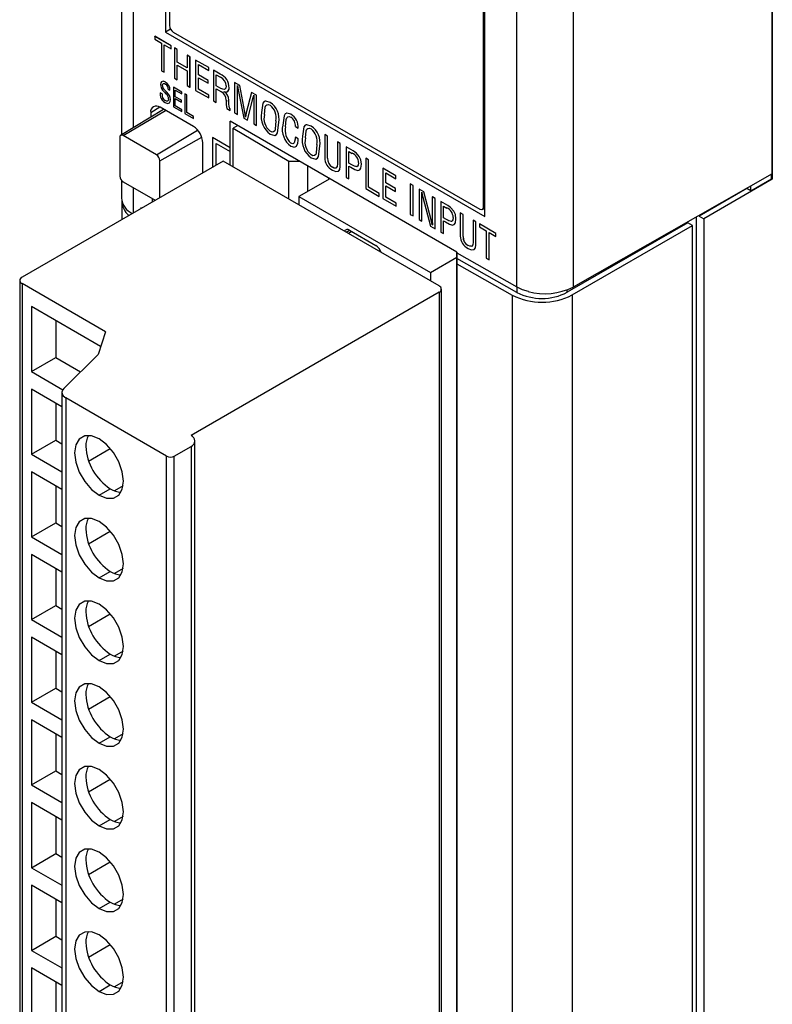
# Model space of a CAD drawing. Header units: millimetres. Extents: x 0 to 559, y 0 to 432.
# Tile 18 of 24: x 347 to 376, y 296 to 333. Entities that reach past the tile are written whole.
import ezdxf

# ---------------------------------------------------------------- set-up
doc = ezdxf.new("R2010")
doc.units = ezdxf.units.MM
doc.header["$LTSCALE"] = 2

msp = doc.modelspace()

# ---------------------------------------------------------------- linework, layer by layer
for p, q in [((351.321, 350.03), (351.321, 328.485)), ((351.761, 349.418), (351.761, 328.752)), ((375.815, 347.564), (375.815, 326.812)), ((375.815, 327.013), (375.815, 347.427)), ((352.972, 346.228), (352.972, 332.346)), ((353.124, 345.926), (353.124, 332.597)), ((366.204, 322.768), (366.204, 341.079)), ((368.316, 341.074), (368.316, 322.759)), ((364.949, 325.771), (364.949, 339.099)), ((364.993, 325.407), (364.993, 339.288)), ((353.167, 332.459), (352.972, 332.346)), ((352.972, 332.346), (364.993, 325.407)), ((353.265, 332.352), (364.807, 325.689)), ((353.184, 331.833), (352.565, 332.191)), ((352.565, 332.19), (352.565, 332.191)), ((353.184, 331.833), (352.565, 332.19)), ((352.565, 332.19), (352.565, 332.079)), ((352.565, 332.079), (352.821, 331.931)), ((352.821, 331.931), (352.821, 330.899)), ((352.927, 331.87), (353.184, 331.722)), ((352.927, 330.838), (352.927, 331.87)), ((352.928, 330.838), (352.928, 331.87)), ((353.184, 331.722), (353.184, 331.833)), ((353.184, 331.833), (353.184, 331.833)), ((353.184, 331.722), (353.184, 331.833)), ((353.184, 331.722), (353.184, 331.722)), ((353.417, 331.698), (353.311, 331.76)), ((353.417, 331.698), (353.311, 331.76)), ((353.311, 331.76), (353.311, 330.617)), ((353.311, 331.76), (353.311, 331.76)), ((353.417, 331.218), (353.417, 331.698)), ((353.417, 331.218), (353.417, 331.698)), ((353.417, 331.698), (353.417, 331.698)), ((353.788, 331.004), (353.417, 331.218)), ((353.788, 331.004), (353.417, 331.218)), ((353.417, 331.218), (353.417, 331.218)), ((353.895, 331.423), (353.788, 331.484)), ((353.788, 331.484), (353.788, 331.484)), ((353.894, 331.423), (353.788, 331.484)), ((353.788, 331.484), (353.788, 331.004)), ((353.894, 331.423), (353.895, 331.423)), ((353.894, 330.28), (353.894, 331.423)), ((353.895, 330.28), (353.895, 331.423)), ((354.599, 331.016), (354.106, 331.3)), ((354.106, 331.3), (354.106, 330.157)), ((354.106, 331.3), (354.107, 331.3)), ((354.599, 331.016), (354.107, 331.3)), ((352.821, 330.899), (352.927, 330.838)), ((352.927, 330.838), (352.928, 330.838)), ((353.417, 330.555), (353.417, 331.106)), ((353.417, 331.106), (353.788, 330.892)), ((353.417, 330.555), (353.417, 331.106)), ((353.788, 330.892), (353.788, 330.341)), ((354.213, 330.744), (354.213, 331.128)), ((354.213, 331.128), (354.599, 330.905)), ((354.213, 330.744), (354.213, 331.128)), ((354.599, 330.905), (354.599, 331.016)), ((354.599, 330.905), (354.599, 331.016)), ((354.599, 331.016), (354.599, 331.016)), ((354.599, 330.905), (354.599, 330.905)), ((355.033, 330.765), (354.78, 330.912)), ((354.78, 330.912), (354.78, 329.769)), ((355.033, 330.765), (354.78, 330.912)), ((354.78, 330.912), (354.78, 330.912)), ((352.963, 330.473), (352.963, 330.473)), ((353.311, 330.617), (353.417, 330.555)), ((353.417, 330.555), (353.417, 330.555)), ((354.575, 330.535), (354.213, 330.744)), ((354.575, 330.535), (354.213, 330.744)), ((354.213, 330.744), (354.213, 330.744)), ((354.213, 330.207), (354.213, 330.633)), ((354.213, 330.633), (354.575, 330.424)), ((354.213, 330.207), (354.213, 330.633)), ((354.575, 330.424), (354.575, 330.535)), ((354.575, 330.424), (354.575, 330.535)), ((354.575, 330.535), (354.575, 330.535)), ((354.886, 330.327), (354.886, 330.739)), ((354.886, 330.739), (355.043, 330.649)), ((354.886, 330.327), (354.886, 330.739)), ((355.033, 330.765), (355.033, 330.765)), ((355.767, 330.342), (355.575, 330.453)), ((355.575, 330.452), (355.575, 330.453)), ((355.575, 330.452), (355.575, 329.31)), ((355.767, 330.342), (355.575, 330.452)), ((352.859, 330.328), (352.859, 330.328)), ((352.919, 330.192), (352.919, 330.192)), ((353.017, 330.091), (353.017, 330.091)), ((353.073, 330.202), (353.141, 330.162)), ((353.141, 330.162), (353.142, 330.162)), ((353.586, 330.095), (353.27, 330.277)), ((353.586, 330.095), (353.27, 330.277)), ((353.27, 330.277), (353.27, 329.542)), ((353.27, 330.277), (353.27, 330.277)), ((353.338, 329.92), (353.338, 330.166)), ((353.338, 330.166), (353.586, 330.023)), ((353.338, 329.92), (353.338, 330.166)), ((353.586, 330.023), (353.586, 330.095)), ((353.586, 330.023), (353.586, 330.095)), ((353.586, 330.095), (353.586, 330.095)), ((353.788, 330.341), (353.894, 330.28)), ((353.894, 330.28), (353.895, 330.28)), ((354.106, 330.157), (354.601, 329.871)), ((354.602, 329.983), (354.213, 330.207)), ((354.601, 329.983), (354.213, 330.207)), ((354.213, 330.207), (354.213, 330.207)), ((354.575, 330.424), (354.575, 330.424)), ((355.061, 330.226), (354.886, 330.327)), ((355.061, 330.226), (354.886, 330.327)), ((354.886, 330.327), (354.886, 330.327)), ((354.886, 329.708), (354.886, 330.216)), ((354.886, 330.216), (355.08, 330.104)), ((354.886, 329.707), (354.886, 330.216)), ((355.061, 330.226), (355.061, 330.226)), ((355.178, 330.108), (355.178, 330.111)), ((355.178, 330.108), (355.178, 330.111)), ((355.178, 330.108), (355.178, 330.108)), ((355.364, 330.251), (355.364, 330.251)), ((355.682, 330.188), (355.679, 330.338)), ((355.679, 330.338), (355.682, 330.336)), ((355.682, 330.188), (355.679, 330.338)), ((355.682, 329.248), (355.682, 330.188)), ((355.682, 329.248), (355.682, 330.188)), ((355.682, 330.188), (355.682, 330.188)), ((355.711, 330.179), (355.921, 329.11)), ((355.964, 329.337), (355.767, 330.342)), ((355.964, 329.337), (355.767, 330.342)), ((355.767, 330.342), (355.767, 330.342)), ((356.213, 330.084), (356.014, 329.31)), ((356.404, 329.974), (356.213, 330.084)), ((356.213, 330.084), (356.213, 330.084)), ((356.404, 329.974), (356.213, 330.084)), ((352.843, 330.022), (352.774, 330.062)), ((352.842, 330.022), (352.774, 330.062)), ((352.774, 330.062), (352.774, 330.062)), ((352.842, 330.022), (352.843, 330.022)), ((352.965, 329.772), (352.965, 329.772)), ((353.158, 329.809), (353.158, 329.809)), ((353.571, 329.785), (353.338, 329.92)), ((353.571, 329.785), (353.338, 329.92)), ((353.338, 329.92), (353.338, 329.92)), ((353.338, 329.575), (353.338, 329.848)), ((353.338, 329.848), (353.571, 329.714)), ((353.338, 329.575), (353.338, 329.848)), ((353.571, 329.714), (353.571, 329.785)), ((353.571, 329.714), (353.571, 329.785)), ((353.571, 329.785), (353.571, 329.785)), ((353.571, 329.714), (353.571, 329.714)), ((353.586, 330.023), (353.586, 330.023)), ((353.702, 330.027), (353.703, 330.028)), ((353.771, 329.988), (353.702, 330.027)), ((353.702, 330.027), (353.702, 329.293)), ((353.771, 329.988), (353.703, 330.028)), ((353.771, 329.325), (353.771, 329.988)), ((353.771, 329.325), (353.771, 329.988)), ((353.771, 329.988), (353.771, 329.988)), ((354.601, 329.871), (354.601, 329.983)), ((354.601, 329.983), (354.602, 329.983)), ((354.601, 329.871), (354.602, 329.872)), ((354.602, 329.872), (354.602, 329.983)), ((354.78, 329.769), (354.886, 329.707)), ((354.886, 329.707), (354.886, 329.708)), ((355.35, 329.795), (355.351, 329.795)), ((356.054, 329.033), (356.264, 329.846)), ((356.054, 329.033), (356.264, 329.846)), ((356.264, 329.846), (356.264, 329.846)), ((356.295, 329.982), (356.297, 329.981)), ((356.297, 329.836), (356.297, 328.893)), ((356.404, 328.831), (356.404, 329.974)), ((356.404, 329.974), (356.404, 329.974)), ((356.404, 328.831), (356.404, 329.974)), ((356.916, 329.706), (356.916, 329.707)), ((352.902, 329.443), (351.285, 328.464)), ((351.376, 328.455), (352.967, 329.406)), ((352.756, 329.528), (352.415, 329.316)), ((354.021, 328.797), (352.768, 329.521)), ((353.27, 329.542), (353.588, 329.359)), ((353.588, 329.43), (353.338, 329.575)), ((353.588, 329.43), (353.338, 329.575)), ((353.338, 329.575), (353.338, 329.575)), ((353.588, 329.359), (353.588, 329.43)), ((353.588, 329.359), (353.588, 329.43)), ((353.588, 329.43), (353.588, 329.43)), ((353.588, 329.359), (353.588, 329.359)), ((355.285, 329.477), (355.409, 329.405)), ((355.371, 329.526), (355.371, 329.526)), ((355.409, 329.405), (355.409, 329.431)), ((355.409, 329.431), (355.41, 329.431)), ((355.409, 329.405), (355.41, 329.405)), ((355.41, 329.405), (355.41, 329.431)), ((355.964, 329.337), (355.964, 329.337)), ((352.415, 329.316), (352.415, 329.148)), ((353.702, 329.293), (354.031, 329.103)), ((354.031, 329.175), (353.771, 329.325)), ((354.031, 329.175), (353.771, 329.325)), ((353.771, 329.325), (353.771, 329.325)), ((354.031, 329.103), (354.031, 329.175)), ((354.031, 329.103), (354.031, 329.175)), ((354.031, 329.175), (354.031, 329.175)), ((354.031, 329.103), (354.031, 329.103)), ((363.942, 324.071), (355.411, 328.995)), ((355.411, 328), (355.411, 328.995)), ((355.575, 329.31), (355.682, 329.248)), ((355.682, 329.248), (355.682, 329.248)), ((355.921, 329.11), (356.054, 329.033)), ((355.988, 329.154), (355.985, 329.155)), ((355.985, 329.155), (355.986, 329.155)), ((355.988, 329.154), (355.986, 329.155)), ((356.054, 329.033), (356.054, 329.033)), ((356.59, 329.322), (356.59, 329.322)), ((356.699, 329.256), (356.699, 329.256)), ((357.128, 329.008), (357.129, 329.008)), ((357.694, 329.257), (357.695, 329.257)), ((352.629, 327.732), (354.182, 328.66)), ((355.691, 328.833), (355.514, 328.731)), ((355.514, 328.731), (357.62, 327.494)), ((355.514, 327.282), (355.514, 328.731)), ((356.297, 328.893), (356.404, 328.831)), ((356.404, 328.831), (356.404, 328.831)), ((356.914, 328.62), (356.914, 328.62)), ((357.237, 328.948), (357.237, 328.949)), ((357.494, 328.792), (357.494, 328.792)), ((357.864, 328.793), (357.971, 328.732)), ((357.971, 328.732), (357.971, 328.732)), ((358.458, 328.816), (358.459, 328.816)), ((351.249, 328.382), (351.249, 326.935)), ((352.629, 327.732), (351.376, 328.455)), ((352.756, 327.512), (354.336, 328.393)), ((355.411, 328), (354.747, 328.384)), ((354.747, 328.383), (354.747, 328.384)), ((354.747, 328.383), (354.747, 327.273)), ((355.411, 328), (354.747, 328.383)), ((357.971, 328.34), (357.864, 328.401)), ((357.97, 328.34), (357.864, 328.401)), ((357.864, 328.401), (357.864, 328.401)), ((357.965, 328.272), (357.966, 328.272)), ((357.97, 328.34), (357.971, 328.34)), ((358.132, 328.432), (358.132, 328.432)), ((358.241, 328.366), (358.241, 328.366)), ((359.072, 328.434), (358.966, 328.495)), ((358.966, 328.495), (358.966, 327.625)), ((359.072, 328.434), (358.966, 328.495)), ((358.966, 328.495), (358.966, 328.495)), ((359.072, 327.609), (359.072, 328.434)), ((359.072, 327.609), (359.072, 328.434)), ((359.072, 328.434), (359.072, 328.434)), ((359.55, 328.158), (359.443, 328.22)), ((359.443, 328.219), (359.443, 328.22)), ((359.443, 328.219), (359.443, 327.395)), ((359.55, 328.158), (359.443, 328.219)), ((354.375, 327.058), (354.375, 328.185)), ((354.874, 327.347), (354.874, 328.163)), ((354.874, 328.163), (355.411, 327.853)), ((354.874, 327.347), (354.874, 328.163)), ((355.411, 327.853), (355.411, 328)), ((355.411, 327.853), (355.411, 328)), ((355.411, 328), (355.411, 328)), ((355.411, 327.341), (355.411, 327.853)), ((355.411, 327.853), (355.411, 327.853)), ((357.686, 328.174), (357.687, 328.174)), ((357.761, 328.149), (357.687, 328.174)), ((357.696, 328.057), (357.83, 328.018)), ((357.858, 328.033), (357.909, 328.059)), ((357.858, 328.033), (357.909, 328.059)), ((357.909, 328.059), (357.909, 328.059)), ((358.671, 328.118), (358.671, 328.118)), ((358.779, 328.058), (358.78, 328.058)), ((359.549, 327.288), (359.55, 328.158)), ((359.55, 327.288), (359.55, 328.158)), ((359.55, 328.158), (359.55, 328.158)), ((360.035, 327.878), (359.774, 328.029)), ((360.034, 327.878), (359.774, 328.029)), ((359.774, 328.029), (359.774, 326.886)), ((359.774, 328.029), (359.774, 328.029)), ((359.88, 327.416), (359.88, 327.856)), ((359.88, 327.856), (359.997, 327.789)), ((359.88, 327.416), (359.88, 327.856)), ((360.034, 327.878), (360.035, 327.878)), ((355.138, 327.499), (347.572, 323.131)), ((352.756, 326.124), (352.756, 327.512)), ((363.269, 322.804), (355.138, 327.499)), ((357.62, 326.066), (357.62, 327.494)), ((357.62, 327.494), (358.012, 327.494)), ((358.456, 327.729), (358.456, 327.729)), ((359.072, 327.609), (359.072, 327.609)), ((360.269, 327.67), (360.269, 327.67)), ((360.615, 327.543), (360.508, 327.605)), ((360.614, 327.543), (360.508, 327.605)), ((360.508, 327.605), (360.508, 326.462)), ((360.508, 327.605), (360.508, 327.605)), ((360.614, 326.511), (360.614, 327.543)), ((360.614, 327.543), (360.615, 327.543)), ((360.615, 326.512), (360.615, 327.543)), ((358.321, 327.315), (358.321, 326.351)), ((359.258, 327.266), (359.258, 327.267)), ((359.549, 327.288), (359.55, 327.288)), ((359.99, 327.353), (359.88, 327.416)), ((359.99, 327.353), (359.88, 327.416)), ((359.88, 327.416), (359.88, 327.416)), ((359.88, 326.824), (359.88, 327.305)), ((359.88, 327.305), (359.948, 327.266)), ((359.88, 326.824), (359.88, 327.305)), ((359.99, 327.353), (359.99, 327.353)), ((360.346, 327.378), (360.346, 327.378)), ((361.649, 326.946), (361.157, 327.23)), ((361.649, 326.946), (361.157, 327.23)), ((361.157, 327.23), (361.157, 326.087)), ((361.157, 327.23), (361.157, 327.23)), ((351.321, 326.761), (351.321, 326.112)), ((359.156, 326.833), (357.993, 326.162)), ((359.12, 326.813), (359.12, 326.854)), ((359.774, 326.886), (359.88, 326.824)), ((359.88, 326.824), (359.88, 326.824)), ((361.263, 327.058), (361.649, 326.835)), ((361.263, 326.674), (361.263, 327.058)), ((361.263, 326.674), (361.263, 327.057)), ((361.649, 326.835), (361.649, 326.946)), ((361.649, 326.835), (361.649, 326.946)), ((361.649, 326.946), (361.649, 326.946)), ((361.649, 326.835), (361.649, 326.835)), ((375.815, 327.013), (368.316, 322.759)), ((375.815, 326.812), (373.234, 325.322)), ((375.003, 326.375), (375.788, 326.828)), ((375.788, 326.828), (375.788, 326.998)), ((375.815, 326.812), (375.788, 326.828)), ((351.376, 326.715), (352.578, 326.021)), ((351.761, 326.493), (351.761, 325.549)), ((360.508, 326.462), (361.019, 326.167)), ((360.614, 326.511), (360.615, 326.512)), ((361.019, 326.278), (360.614, 326.511)), ((361.019, 326.278), (360.615, 326.512)), ((361.626, 326.465), (361.263, 326.674)), ((361.625, 326.465), (361.263, 326.674)), ((361.263, 326.674), (361.263, 326.674)), ((361.263, 326.137), (361.263, 326.563)), ((361.263, 326.563), (361.625, 326.354)), ((361.263, 326.137), (361.263, 326.563)), ((361.625, 326.354), (361.625, 326.465)), ((361.625, 326.465), (361.626, 326.465)), ((361.626, 326.354), (361.626, 326.465)), ((362.292, 326.575), (362.185, 326.637)), ((362.185, 326.637), (362.185, 326.637)), ((362.291, 326.575), (362.185, 326.637)), ((362.185, 326.637), (362.185, 325.493)), ((362.291, 326.575), (362.292, 326.575)), ((362.291, 325.432), (362.291, 326.575)), ((362.292, 325.432), (362.292, 326.575)), ((362.693, 326.344), (362.516, 326.446)), ((362.516, 326.446), (362.516, 325.303)), ((362.693, 326.344), (362.516, 326.446)), ((362.516, 326.446), (362.516, 326.446)), ((374.853, 326.461), (373.057, 325.424)), ((374.853, 326.467), (374.853, 326.461)), ((375.003, 326.375), (374.853, 326.461)), ((375.003, 326.375), (375.003, 326.552)), ((352.466, 326.086), (352.466, 325.957)), ((352.573, 326.018), (352.573, 326.024)), ((352.573, 326.018), (352.573, 326.024)), ((357.993, 326.162), (362.942, 323.304)), ((357.993, 326.162), (357.993, 325.851)), ((361.019, 326.167), (361.019, 326.278)), ((361.019, 326.167), (361.019, 326.278)), ((361.019, 326.278), (361.019, 326.278)), ((361.019, 326.167), (361.019, 326.167)), ((361.157, 326.087), (361.652, 325.801)), ((361.652, 325.913), (361.263, 326.137)), ((361.652, 325.913), (361.263, 326.137)), ((361.263, 326.137), (361.263, 326.137)), ((361.625, 326.354), (361.626, 326.354)), ((362.619, 326.331), (362.622, 326.33)), ((362.622, 325.242), (362.622, 326.154)), ((362.622, 325.242), (362.622, 326.154)), ((362.622, 326.154), (362.622, 326.154)), ((362.66, 326.135), (362.945, 325.055)), ((362.982, 325.241), (362.693, 326.344)), ((362.982, 325.241), (362.693, 326.344)), ((362.693, 326.344), (362.693, 326.344)), ((363.017, 326.156), (363.018, 326.156)), ((363.124, 326.095), (363.017, 326.156)), ((363.017, 326.156), (363.017, 325.224)), ((363.124, 326.095), (363.018, 326.156)), ((363.124, 324.952), (363.124, 326.095)), ((363.124, 326.095), (363.124, 326.095)), ((363.124, 324.952), (363.124, 326.095)), ((351.331, 325.965), (351.331, 325.301)), ((352.065, 325.725), (352.049, 325.734)), ((352.049, 325.733), (352.049, 325.734)), ((352.049, 325.733), (352.049, 325.716)), ((352.064, 325.725), (352.049, 325.733)), ((361.652, 325.801), (361.652, 325.913)), ((361.652, 325.801), (361.652, 325.913)), ((361.652, 325.913), (361.652, 325.913)), ((361.652, 325.801), (361.652, 325.801)), ((363.597, 325.822), (363.336, 325.973)), ((363.336, 325.972), (363.336, 325.973)), ((363.596, 325.822), (363.336, 325.972)), ((363.336, 325.972), (363.336, 324.829)), ((363.442, 325.36), (363.442, 325.8)), ((363.442, 325.8), (363.559, 325.732)), ((363.442, 325.36), (363.442, 325.8)), ((363.596, 325.822), (363.597, 325.822)), ((364.906, 325.678), (364.993, 325.725)), ((364.949, 325.771), (364.993, 325.794)), ((362.185, 325.493), (362.291, 325.432)), ((362.291, 325.432), (362.292, 325.432)), ((362.516, 325.303), (362.622, 325.242)), ((363.552, 325.297), (363.442, 325.36)), ((363.552, 325.297), (363.442, 325.36)), ((363.442, 325.36), (363.442, 325.36)), ((363.552, 325.297), (363.552, 325.297)), ((363.831, 325.613), (363.831, 325.614)), ((363.908, 325.321), (363.908, 325.322)), ((364.177, 325.487), (364.07, 325.549)), ((364.07, 325.548), (364.07, 325.549)), ((364.07, 325.548), (364.07, 324.678)), ((364.176, 325.487), (364.07, 325.548)), ((364.176, 324.662), (364.176, 325.487)), ((364.176, 325.487), (364.177, 325.487)), ((364.177, 324.662), (364.177, 325.487)), ((364.654, 325.212), (364.548, 325.273)), ((364.548, 325.273), (364.548, 325.273)), ((364.654, 325.211), (364.548, 325.273)), ((364.548, 325.273), (364.548, 324.448)), ((372.951, 325.388), (372.951, 267.116)), ((373.057, 325.424), (373.057, 325.449)), ((373.057, 325.424), (373.234, 325.322)), ((373.234, 325.322), (373.234, 266.953)), ((359.776, 324.821), (359.902, 324.893)), ((359.902, 324.893), (360.892, 324.322)), ((362.622, 325.242), (362.622, 325.242)), ((362.945, 325.055), (363.124, 324.952)), ((362.982, 325.241), (362.982, 325.241)), ((363.02, 325.094), (363.017, 325.096)), ((363.017, 325.096), (363.018, 325.096)), ((363.02, 325.094), (363.018, 325.096)), ((363.124, 324.952), (363.124, 324.952)), ((363.442, 324.768), (363.442, 325.248)), ((363.442, 325.248), (363.51, 325.209)), ((363.442, 324.768), (363.442, 325.248)), ((364.654, 324.341), (364.654, 325.212)), ((364.654, 325.211), (364.654, 325.212)), ((364.654, 324.341), (364.654, 325.211)), ((365.412, 324.774), (364.793, 325.131)), ((364.793, 325.131), (364.793, 325.02)), ((365.412, 324.774), (364.793, 325.131)), ((364.793, 325.131), (364.793, 325.131)), ((364.793, 325.02), (365.049, 324.872)), ((372.633, 325.179), (368.098, 322.561)), ((368.275, 322.459), (372.81, 325.077)), ((372.633, 325.179), (372.633, 325.208)), ((372.81, 325.077), (372.633, 325.179)), ((372.81, 266.708), (372.81, 325.077)), ((359.986, 324.845), (359.859, 324.773)), ((363.336, 324.829), (363.442, 324.768)), ((363.442, 324.768), (363.442, 324.768)), ((364.176, 324.662), (364.177, 324.662)), ((365.049, 324.872), (365.049, 323.84)), ((365.156, 323.779), (365.156, 324.81)), ((365.156, 324.81), (365.412, 324.662)), ((365.156, 323.779), (365.156, 324.81)), ((365.412, 324.662), (365.412, 324.774)), ((365.412, 324.662), (365.412, 324.774)), ((365.412, 324.774), (365.412, 324.774)), ((365.412, 324.662), (365.412, 324.662)), ((364.362, 324.32), (364.362, 324.32)), ((364.654, 324.341), (364.654, 324.341)), ((362.942, 323.304), (363.94, 323.88)), ((363.94, 265.649), (363.94, 324.071)), ((363.942, 324.074), (363.942, 324.04)), ((363.942, 324.04), (366.197, 322.76)), ((363.942, 324.04), (363.942, 323.836)), ((363.942, 323.836), (363.943, 323.633)), ((366.197, 322.556), (363.942, 323.836)), ((365.049, 323.84), (365.156, 323.779)), ((365.156, 323.779), (365.156, 323.779)), ((363.943, 323.633), (366.022, 322.453)), ((363.943, 323.633), (363.943, 265.242)), ((362.942, 323.304), (362.942, 322.993)), ((347.484, 323.009), (347.484, 266.365)), ((350.709, 321.075), (347.572, 322.886)), ((347.572, 322.886), (347.572, 266.243)), ((363.357, 266.039), (363.357, 322.682)), ((366.197, 322.76), (366.197, 322.556)), ((363.269, 322.56), (353.936, 317.171)), ((363.269, 322.56), (363.269, 265.916)), ((366.022, 322.453), (366.022, 264.084)), ((368.098, 322.561), (368.098, 322.656)), ((368.275, 322.459), (368.275, 264.09)), ((350.53, 320.525), (347.925, 322.029)), ((347.925, 322.029), (347.925, 319.579)), ((348.839, 321.501), (348.839, 320.107)), ((350.709, 321.075), (350.432, 320.226)), ((347.925, 319.579), (348.839, 320.107)), ((348.839, 320.107), (349.774, 319.568)), ((349.141, 318.935), (350.432, 320.226)), ((347.925, 319.579), (349.108, 318.896)), ((349.074, 318.254), (347.925, 318.918)), ((347.925, 318.918), (347.925, 316.468)), ((349.074, 318.791), (349.074, 262.148)), ((348.839, 318.39), (348.839, 316.996)), ((353.016, 316.396), (349.221, 318.587)), ((349.221, 318.587), (349.221, 261.943)), ((347.925, 316.468), (348.839, 316.996)), ((348.839, 316.996), (349.074, 316.86)), ((353.299, 316.396), (353.936, 316.763)), ((353.936, 316.763), (353.936, 260.12)), ((354.082, 260.324), (354.082, 316.967)), ((347.925, 316.468), (349.074, 315.805)), ((350.08, 316.212), (350.896, 316.683)), ((353.016, 259.752), (353.016, 316.396)), ((353.299, 259.752), (353.299, 316.396)), ((349.074, 315.143), (347.925, 315.807)), ((347.925, 315.807), (347.925, 313.357)), ((348.839, 315.279), (348.839, 313.885)), ((351.377, 315.285), (351.05, 315.096)), ((350.471, 314.926), (350.895, 315.171)), ((347.925, 313.357), (348.839, 313.885)), ((348.839, 313.885), (349.074, 313.749)), ((350.08, 313.101), (350.896, 313.572)), ((347.925, 313.357), (349.074, 312.694)), ((349.074, 312.032), (347.925, 312.696)), ((347.925, 312.696), (347.925, 310.246)), ((348.839, 312.168), (348.839, 310.774)), ((350.471, 311.815), (350.895, 312.06)), ((351.377, 312.174), (351.05, 311.985)), ((347.925, 310.246), (348.839, 310.774)), ((348.839, 310.774), (349.074, 310.638)), ((350.08, 309.99), (350.896, 310.461)), ((347.925, 310.246), (349.074, 309.583)), ((349.074, 308.921), (347.925, 309.585)), ((347.925, 309.585), (347.925, 307.135)), ((348.839, 309.057), (348.839, 307.663)), ((351.377, 309.063), (351.05, 308.874)), ((350.471, 308.704), (350.895, 308.948)), ((347.925, 307.135), (348.839, 307.663)), ((348.839, 307.663), (349.074, 307.527)), ((347.925, 307.135), (349.074, 306.472)), ((350.08, 306.879), (350.896, 307.35)), ((349.074, 305.81), (347.925, 306.474)), ((347.925, 306.474), (347.925, 304.024)), ((348.839, 305.946), (348.839, 304.552)), ((350.471, 305.593), (350.895, 305.837)), ((351.377, 305.952), (351.05, 305.763)), ((347.925, 304.024), (348.839, 304.552)), ((348.839, 304.552), (349.074, 304.416)), ((350.08, 303.768), (350.896, 304.239)), ((347.925, 304.024), (349.074, 303.361)), ((349.074, 302.699), (347.925, 303.363)), ((347.925, 303.363), (347.925, 300.913)), ((348.839, 302.835), (348.839, 301.441)), ((350.471, 302.482), (350.895, 302.726)), ((351.377, 302.841), (351.05, 302.652)), ((347.925, 300.913), (348.839, 301.441)), ((348.839, 301.441), (349.074, 301.305)), ((347.925, 300.913), (349.074, 300.25)), ((350.08, 300.657), (350.896, 301.128)), ((349.074, 299.588), (347.925, 300.252)), ((347.925, 300.252), (347.925, 297.802)), ((348.839, 299.724), (348.839, 298.33)), ((351.377, 299.73), (351.05, 299.541)), ((350.471, 299.371), (350.895, 299.615)), ((347.925, 297.802), (348.839, 298.33)), ((348.839, 298.33), (349.074, 298.194)), ((350.08, 297.546), (350.896, 298.017)), ((347.925, 297.802), (349.074, 297.139)), ((349.074, 296.477), (347.925, 297.141)), ((347.925, 297.141), (347.925, 294.691)), ((348.839, 296.613), (348.839, 295.219)), ((350.471, 296.259), (350.895, 296.504)), ((351.377, 296.619), (351.05, 296.43))]:
    msp.add_line(p, q)
at = {"flags": 128}
for points in [[(352.963, 330.473), (352.887, 330.5), (352.825, 330.483), (352.797, 330.437), (352.789, 330.372)], [(352.815, 330.466), (352.798, 330.437), (352.789, 330.373)], [(352.963, 330.473), (352.887, 330.5), (352.869, 330.495)], [(352.859, 330.328), (352.866, 330.384), (352.894, 330.417), (352.931, 330.414), (352.972, 330.396)], [(352.859, 330.328), (352.866, 330.384), (352.881, 330.402)], [(352.861, 330.162), (352.93, 330.088), (352.986, 330.033)], [(352.898, 330.417), (352.932, 330.414), (352.972, 330.396)], [(353.017, 330.091), (352.962, 330.148), (352.919, 330.192)], [(353.017, 330.091), (352.962, 330.148), (352.919, 330.192)], [(355.256, 330.324), (355.241, 330.236), (355.19, 330.189), (355.128, 330.197), (355.061, 330.226)], [(355.23, 330.226), (355.19, 330.189), (355.128, 330.197), (355.061, 330.226)], [(355.178, 330.111), (355.261, 330.094), (355.325, 330.124), (355.354, 330.179), (355.364, 330.251)], [(355.682, 330.336), (355.697, 330.248), (355.711, 330.179)], [(352.774, 330.062), (352.776, 329.983), (352.787, 329.918)], [(352.961, 329.702), (353.047, 329.669), (353.118, 329.684), (353.149, 329.736), (353.158, 329.809)], [(353.088, 329.831), (353.078, 329.777), (353.044, 329.75), (353.006, 329.753), (352.965, 329.772)], [(353.088, 329.831), (353.078, 329.777), (353.044, 329.75), (353.006, 329.753), (352.965, 329.772)], [(353.075, 329.675), (353.118, 329.684), (353.149, 329.736), (353.158, 329.809)], [(355.252, 329.791), (355.261, 329.619), (355.285, 329.477)], [(355.371, 329.526), (355.357, 329.678), (355.35, 329.795)], [(355.371, 329.526), (355.357, 329.678), (355.351, 329.795)], [(356.264, 329.846), (356.282, 329.922), (356.295, 329.982)], [(356.264, 329.846), (356.282, 329.922), (356.295, 329.982)], [(356.297, 329.981), (356.298, 329.899), (356.297, 329.836)], [(356.916, 329.706), (356.752, 329.756), (356.686, 329.735), (356.642, 329.676), (356.59, 329.322)], [(356.916, 329.707), (356.753, 329.756), (356.728, 329.748)], [(355.986, 329.155), (355.977, 329.256), (355.964, 329.337)], [(355.985, 329.155), (355.976, 329.256), (355.964, 329.337)], [(356.699, 329.256), (356.729, 329.53), (356.753, 329.585), (356.793, 329.619), (356.848, 329.622), (356.911, 329.598)], [(356.699, 329.256), (356.729, 329.53), (356.753, 329.585), (356.76, 329.591)], [(356.014, 329.31), (355.997, 329.224), (355.988, 329.154)], [(357.129, 329.008), (357.105, 328.7), (357.084, 328.636), (357.044, 328.594), (356.983, 328.591), (356.914, 328.62)], [(357.694, 329.257), (357.534, 329.299), (357.472, 329.27), (357.434, 329.206), (357.385, 328.852)], [(357.494, 328.792), (357.518, 329.065), (357.537, 329.123), (357.573, 329.161), (357.626, 329.169), (357.686, 329.15)], [(357.494, 328.792), (357.518, 329.065), (357.538, 329.123), (357.55, 329.136)], [(357.695, 329.257), (357.534, 329.299), (357.523, 329.294)], [(356.914, 328.508), (357.086, 328.462), (357.151, 328.495), (357.19, 328.565), (357.237, 328.948)], [(357.071, 328.622), (357.044, 328.594), (356.983, 328.591), (356.914, 328.62)], [(357.097, 328.468), (357.151, 328.495), (357.19, 328.565), (357.237, 328.949)], [(358.458, 328.816), (358.295, 328.865), (358.228, 328.844), (358.185, 328.786), (358.132, 328.432)], [(358.241, 328.366), (358.271, 328.64), (358.295, 328.694), (358.335, 328.728), (358.391, 328.732), (358.453, 328.708)], [(358.241, 328.366), (358.271, 328.64), (358.295, 328.694), (358.303, 328.701)], [(358.459, 328.816), (358.295, 328.866), (358.27, 328.858)], [(357.858, 328.326), (357.817, 328.178), (357.794, 328.156), (357.762, 328.149), (357.686, 328.174)], [(357.864, 328.401), (357.86, 328.359), (357.858, 328.326)], [(357.909, 328.059), (357.955, 328.166), (357.966, 328.272)], [(357.909, 328.059), (357.955, 328.166), (357.965, 328.272)], [(357.965, 328.272), (357.968, 328.31), (357.97, 328.34)], [(357.966, 328.272), (357.968, 328.31), (357.971, 328.34)], [(358.671, 328.118), (358.648, 327.81), (358.626, 327.746), (358.586, 327.704), (358.525, 327.7), (358.456, 327.729)], [(358.456, 327.618), (358.628, 327.572), (358.693, 327.604), (358.733, 327.675), (358.779, 328.058)], [(358.639, 327.577), (358.694, 327.604), (358.733, 327.675), (358.78, 328.058)], [(360.269, 327.67), (360.143, 327.806), (360.034, 327.878)], [(360.269, 327.67), (360.144, 327.806), (360.035, 327.878)], [(358.613, 327.732), (358.586, 327.704), (358.525, 327.7), (358.456, 327.729)], [(360.346, 327.378), (360.325, 327.539), (360.269, 327.67)], [(360.346, 327.378), (360.325, 327.539), (360.269, 327.67)], [(359.443, 327.395), (359.433, 327.299), (359.39, 327.236), (359.327, 327.237), (359.258, 327.266)], [(359.258, 327.155), (359.381, 327.103), (359.487, 327.115), (359.535, 327.184), (359.549, 327.288)], [(359.362, 327.237), (359.327, 327.237), (359.258, 327.267)], [(359.504, 327.139), (359.536, 327.184), (359.55, 327.288)], [(359.948, 327.266), (360.096, 327.185), (360.211, 327.146)], [(360.238, 327.437), (360.226, 327.338), (360.205, 327.302), (360.171, 327.286), (360.082, 327.305), (359.99, 327.353)], [(360.16, 327.289), (360.083, 327.305), (359.99, 327.353)], [(360.211, 327.146), (360.282, 327.166), (360.325, 327.231), (360.346, 327.378)], [(360.243, 327.155), (360.282, 327.166), (360.325, 327.231), (360.346, 327.378)], [(362.622, 326.154), (362.621, 326.253), (362.619, 326.331)], [(362.622, 326.154), (362.621, 326.253), (362.619, 326.331)], [(362.622, 326.33), (362.639, 326.222), (362.66, 326.135)], [(363.831, 325.613), (363.705, 325.749), (363.596, 325.822)], [(363.831, 325.614), (363.705, 325.75), (363.597, 325.822)], [(364.807, 325.689), (364.866, 325.67), (364.917, 325.686), (364.941, 325.722), (364.949, 325.771)], [(363.799, 325.381), (363.788, 325.282), (363.767, 325.245), (363.733, 325.23), (363.644, 325.249), (363.552, 325.297)], [(363.776, 325.262), (363.767, 325.246), (363.733, 325.23), (363.645, 325.249), (363.552, 325.297)], [(363.773, 325.09), (363.844, 325.11), (363.887, 325.174), (363.908, 325.321)], [(363.805, 325.099), (363.844, 325.11), (363.887, 325.174), (363.908, 325.322)], [(363.908, 325.322), (363.887, 325.482), (363.831, 325.614)], [(363.908, 325.321), (363.887, 325.482), (363.831, 325.613)], [(363.018, 325.096), (362.999, 325.177), (362.982, 325.241)], [(363.017, 325.096), (362.999, 325.177), (362.982, 325.241)], [(363.017, 325.224), (363.018, 325.152), (363.02, 325.094)], [(363.51, 325.209), (363.658, 325.129), (363.773, 325.09)], [(364.548, 324.448), (364.537, 324.352), (364.494, 324.289), (364.431, 324.291), (364.362, 324.32)], [(364.362, 324.209), (364.485, 324.157), (364.591, 324.168), (364.64, 324.237), (364.654, 324.341)], [(364.466, 324.29), (364.431, 324.291), (364.362, 324.32)], [(364.608, 324.192), (364.64, 324.237), (364.654, 324.341)], [(366.197, 322.76), (366.402, 322.665), (366.625, 322.597)], [(349.141, 318.935), (349.106, 318.893), (349.084, 318.847), (349.074, 318.8), (349.078, 318.753), (349.096, 318.707), (349.126, 318.663), (349.168, 318.623), (349.221, 318.587)], [(350.471, 317.049), (350.187, 317.161), (349.93, 317.158), (349.727, 317.04), (349.596, 316.82), (349.551, 316.518), (349.596, 316.164), (349.727, 315.792), (349.93, 315.44), (350.187, 315.142), (350.471, 314.926)], [(350.471, 314.926), (350.755, 314.814), (351.011, 314.816), (351.214, 314.934), (351.345, 315.154), (351.39, 315.456), (351.345, 315.81), (351.214, 316.182), (351.011, 316.534), (350.755, 316.833), (350.471, 317.049)], [(350.471, 313.938), (350.187, 314.05), (349.93, 314.047), (349.727, 313.929), (349.596, 313.709), (349.551, 313.407), (349.596, 313.053), (349.727, 312.681), (349.93, 312.329), (350.187, 312.031), (350.471, 311.815)], [(350.471, 311.815), (350.755, 311.703), (351.011, 311.705), (351.214, 311.823), (351.345, 312.043), (351.39, 312.345), (351.345, 312.699), (351.214, 313.071), (351.011, 313.423), (350.755, 313.722), (350.471, 313.938)], [(350.471, 310.827), (350.187, 310.939), (349.93, 310.936), (349.727, 310.818), (349.596, 310.598), (349.551, 310.296), (349.596, 309.942), (349.727, 309.57), (349.93, 309.218), (350.187, 308.92), (350.471, 308.704)], [(350.471, 308.704), (350.755, 308.592), (351.011, 308.594), (351.214, 308.712), (351.345, 308.932), (351.39, 309.234), (351.345, 309.588), (351.214, 309.96), (351.011, 310.312), (350.755, 310.611), (350.471, 310.827)], [(350.471, 307.716), (350.187, 307.828), (349.93, 307.825), (349.727, 307.707), (349.596, 307.487), (349.551, 307.185), (349.596, 306.831), (349.727, 306.459), (349.93, 306.107), (350.187, 305.808), (350.471, 305.593)], [(350.471, 305.593), (350.755, 305.481), (351.011, 305.483), (351.214, 305.601), (351.345, 305.821), (351.39, 306.123), (351.345, 306.477), (351.214, 306.849), (351.011, 307.201), (350.755, 307.5), (350.471, 307.716)], [(350.471, 304.605), (350.187, 304.717), (349.93, 304.714), (349.727, 304.596), (349.596, 304.376), (349.551, 304.074), (349.596, 303.72), (349.727, 303.348), (349.93, 302.996), (350.187, 302.697), (350.471, 302.482)], [(350.471, 302.482), (350.755, 302.369), (351.011, 302.372), (351.214, 302.49), (351.345, 302.71), (351.39, 303.012), (351.345, 303.366), (351.214, 303.738), (351.011, 304.09), (350.755, 304.389), (350.471, 304.605)], [(350.471, 301.494), (350.187, 301.606), (349.93, 301.603), (349.727, 301.485), (349.596, 301.265), (349.551, 300.963), (349.596, 300.609), (349.727, 300.237), (349.93, 299.885), (350.187, 299.586), (350.471, 299.371)], [(350.471, 299.371), (350.755, 299.258), (351.011, 299.261), (351.214, 299.379), (351.345, 299.599), (351.39, 299.901), (351.345, 300.255), (351.214, 300.627), (351.011, 300.979), (350.755, 301.278), (350.471, 301.494)], [(350.471, 298.382), (350.187, 298.495), (349.93, 298.492), (349.727, 298.374), (349.596, 298.154), (349.551, 297.852), (349.596, 297.498), (349.727, 297.126), (349.93, 296.774), (350.187, 296.475), (350.471, 296.259)], [(350.471, 296.259), (350.755, 296.147), (351.011, 296.15), (351.214, 296.268), (351.345, 296.488), (351.39, 296.79), (351.345, 297.144), (351.214, 297.516), (351.011, 297.868), (350.755, 298.167), (350.471, 298.382)]]:
    msp.add_lwpolyline(points, dxfattribs=at)
for centre, radius, start, end in [((353.43, 332.611), 0.307, 182.5403, 237.4597), ((352.808, 330.177), 0.334, 357.5254, 62.2854), ((352.807, 330.177), 0.334, 357.5254, 62.2854), ((354.833, 330.273), 0.532, 357.6577, 67.8895), ((354.833, 330.273), 0.532, 357.6577, 67.8895), ((354.89, 330.316), 0.366, 1.2382, 65.3279), ((353.092, 330.359), 0.303, 177.4512, 220.522), ((353.047, 330.33), 0.188, 180.5554, 227.0975), ((353.047, 330.33), 0.188, 180.5554, 227.0975), ((352.865, 330.217), 0.208, 355.8081, 59.0543), ((352.802, 329.807), 0.356, 0.3032, 52.711), ((352.801, 329.807), 0.356, 0.3032, 52.711), ((354.907, 329.806), 0.345, 357.498, 59.845), ((354.994, 329.803), 0.357, 358.755, 58.9443), ((354.994, 329.803), 0.357, 358.755, 58.9443), ((355.234, 330.227), 0.133, 286.1766, 10.6121), ((353.138, 330.023), 0.367, 196.7069, 241.1223), ((353.078, 329.982), 0.239, 170.341, 241.7671), ((353.078, 329.982), 0.239, 170.341, 241.7671), ((352.845, 329.835), 0.243, 359.086, 54.585), ((356.496, 329.081), 0.754, 349.8444, 56.0529), ((356.495, 329.081), 0.754, 349.8444, 56.0529), ((352.63, 329.351), 0.218, 50.7967, 189.214), ((355.509, 329.527), 0.137, 180.3583, 223.9303), ((355.508, 329.527), 0.137, 180.3583, 223.9303), ((356.543, 329.127), 0.597, 348.4669, 51.9985), ((357.38, 329.165), 0.805, 168.7432, 234.6322), ((357.295, 329.103), 0.615, 165.5786, 231.746), ((357.295, 329.103), 0.615, 165.5786, 231.746), ((357.487, 328.828), 0.379, 354.6966, 58.1942), ((357.388, 328.761), 0.584, 357.1866, 58.2905), ((357.388, 328.761), 0.584, 357.1866, 58.2905), ((353.607, 328.15), 0.768, 2.6055, 57.3945), ((358.141, 328.689), 0.773, 167.8158, 234.8142), ((358.11, 328.644), 0.633, 166.4867, 228.0033), ((358.11, 328.644), 0.633, 166.4867, 228.0033), ((358.086, 328.237), 0.597, 348.4669, 51.9985), ((358.038, 328.191), 0.754, 349.8444, 56.0529), ((358.038, 328.191), 0.754, 349.8444, 56.0529), ((351.327, 328.395), 0.0784, 50.7967, 189.214), ((358.922, 328.275), 0.805, 168.7432, 234.6322), ((358.837, 328.213), 0.615, 165.5786, 231.746), ((358.837, 328.213), 0.615, 165.5786, 231.746), ((352.48, 327.5), 0.276, 2.6055, 57.3945), ((359.508, 327.636), 0.542, 181.2073, 242.5264), ((359.435, 327.584), 0.364, 176.0674, 240.8137), ((359.435, 327.584), 0.364, 176.0674, 240.8137), ((359.857, 327.435), 0.381, 0.4339, 68.4519), ((351.525, 326.948), 0.276, 182.6055, 237.3945), ((352.024, 326.16), 0.704, 183.8721, 244.3364), ((352.012, 325.993), 0.68, 178.7635, 232.3416), ((363.419, 325.378), 0.381, 0.4339, 68.4519), ((359.819, 324.794), 0.129, 50.2802, 149.0809), ((364.612, 324.689), 0.542, 181.2073, 242.5264), ((364.54, 324.638), 0.364, 176.0674, 240.8137), ((364.539, 324.637), 0.364, 176.0674, 240.8137), ((360.641, 323.931), 0.464, 16.7749, 57.3034), ((347.618, 323.009), 0.131, 110.7838, 249.2165), ((363.223, 322.682), 0.131, 290.7837, 69.2166), ((367.255, 324.878), 2.369, 254.5645, 296.6049), ((367.143, 324.646), 2.462, 242.9222, 297.3664), ((367.143, 324.406), 2.078, 242.9222, 297.3664), ((350.79, 316.795), 0.815, 152.3054, 182.2695), ((353.858, 316.967), 0.218, 290.7834, 69.2166), ((351.972, 316.854), 1.998, 182.6055, 237.3945), ((353.158, 316.669), 0.307, 242.61, 297.3902), ((351.33, 315.86), 0.815, 237.7336, 267.691), ((350.79, 313.684), 0.815, 152.3054, 182.2695), ((351.972, 313.742), 1.998, 182.6055, 237.3945), ((351.33, 312.749), 0.815, 237.7336, 267.691), ((350.79, 310.573), 0.815, 152.3054, 182.2695), ((351.972, 310.631), 1.998, 182.6055, 237.3945), ((351.33, 309.638), 0.815, 237.7336, 267.691), ((350.79, 307.462), 0.815, 152.3054, 182.2695), ((351.972, 307.52), 1.998, 182.6055, 237.3945), ((351.33, 306.527), 0.815, 237.7336, 267.691), ((350.79, 304.351), 0.815, 152.3054, 182.2695), ((351.972, 304.409), 1.998, 182.6055, 237.3945), ((351.33, 303.416), 0.815, 237.7336, 267.691), ((350.79, 301.24), 0.815, 152.3054, 182.2695), ((351.972, 301.298), 1.998, 182.6055, 237.3945), ((351.33, 300.305), 0.815, 237.7336, 267.691), ((350.79, 298.129), 0.815, 152.3054, 182.2695), ((351.972, 298.187), 1.998, 182.6055, 237.3945), ((351.33, 297.194), 0.815, 237.7336, 267.691)]:
    msp.add_arc(centre, radius, start, end)

doc.saveas('drawing.dxf')
